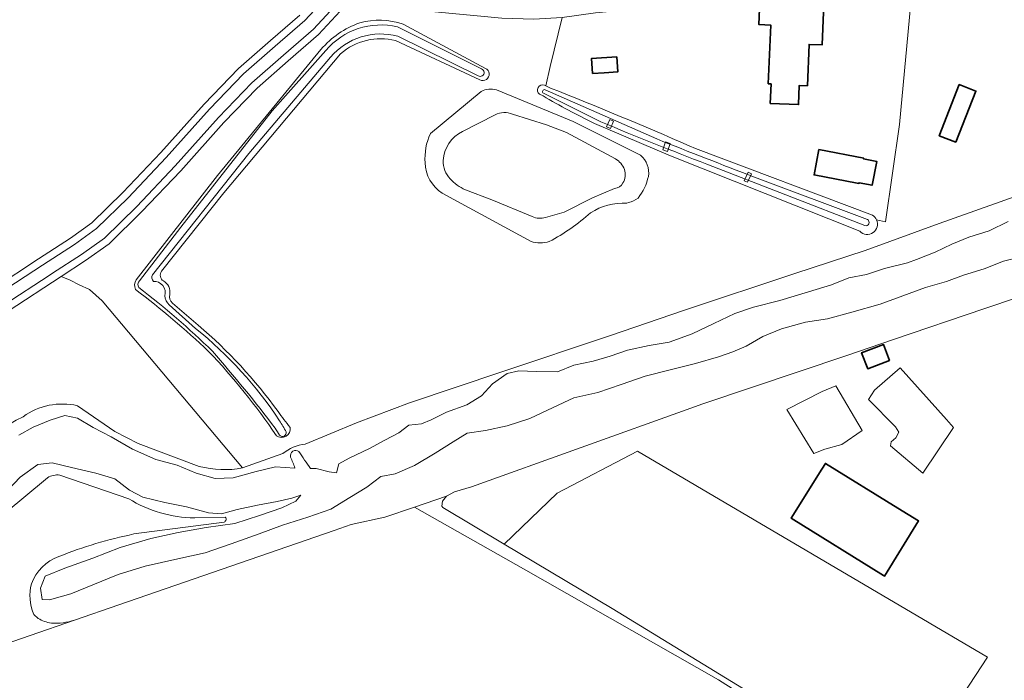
# Model space of a CAD drawing. Header units: metres. Extents: x 201541 to 204988, y 387833 to 394342.
# Tile 41 of 214: x 203492 to 203693, y 389559 to 389694. Entities that reach past the tile are written whole.
import ezdxf

# ---------------------------------------------------------------- set-up
doc = ezdxf.new("R2010")
doc.units = ezdxf.units.M
for name, color, linetype, lineweight in [('B-WE-GR-BOOMTEELT-GV', 110, 'Continuous', 13), ('B-WE-GR-BOS_LOOF-GV', 40, 'Continuous', 13), ('B-WE-GR-BOUWLAND-GV', 80, 'Continuous', 13), ('B-WE-GR-GROENVOORZIENING-GV', 80, 'Continuous', 18), ('B-WE-GR-HOUTWAL-GV', 40, 'Continuous', 13), ('B-WE-IE-TERREINAFSCHEIDING_KUNSTMATIG_HEKWERK-G', 20, 'IE-TERREINAFSCHEIDING-KUNSTMATIG', 18), ('B-WE-KW-KUNSTWERK_DEK-GV', 170, 'Continuous', 18), ('B-WE-OG-BEBOUWING-GV', 7, 'Continuous', 35), ('B-WE-OG-TERREIN_ERF-GV', 7, 'Continuous', 18), ('B-WE-OG-WATER-GV', 130, 'Continuous', 18), ('B-WE-OG-WATER_MEER-GV', 140, 'Continuous', 18), ('B-WE-OG-WATER_SLOOT-GV', 120, 'Continuous', 18), ('B-WE-OG-WEG-GV', 7, 'Continuous', 18), ('B-WE-VH-VERHARDING_FUNDERING_ZAND-GV', 7, 'Continuous', 18)]:
    doc.layers.add(name, color=color, linetype=linetype, lineweight=lineweight)
doc.linetypes.add('IE-TERREINAFSCHEIDING-KUNSTMATIG', pattern='A,4,[82,NLCS.SHX,S=0.75,R=90,X=0,Y=0],4,-2', length=10)

msp = doc.modelspace()

# ---------------------------------------------------------------- linework, layer by layer
at = {"layer": 'B-WE-GR-BOOMTEELT-GV'}
msp.add_lwpolyline([(203590.649, 389586.94), (203612.666, 389573.843), (203642.736, 389555.408), (203671.227, 389538.585), (203671.765, 389538.256), (203682.722, 389552.117), (203681.756, 389552.723), (203689.102, 389563.912), (203617.828, 389605.883), (203601.431, 389597.33)], close=True, dxfattribs=at)
at = {"layer": 'B-WE-GR-BOS_LOOF-GV'}
for points in [[(203537.338, 389602.489), (203508.701, 389636.508), (203506.126, 389638.808), (203504.07, 389639.749), (203502.242, 389640.708), (203500.341, 389641.451), (203489.554, 389634.417)], [(203503.686, 389615.136), (203511.325, 389609.904), (203516.042, 389607.435), (203528.527, 389602.785)]]:
    msp.add_lwpolyline(points, dxfattribs=at)
for points in [[(203492.612, 389612.902, -0.2158533), (203503.686, 389615.136)], [(203474.394, 389595.909, -0.1480968), (203492.612, 389612.902)], [(203528.527, 389602.785, 0.1173391), (203537.338, 389602.489)]]:
    msp.add_lwpolyline(points, format="xyb", dxfattribs=at)
at = {"layer": 'B-WE-GR-BOUWLAND-GV'}
for points in [[(203426.347, 389646.322), (203449.854, 389617.609), (203455.159, 389620.602), (203465.703, 389626.823), (203475.496, 389632.673), (203486.676, 389639.107), (203495.729, 389645.02), (203502.25, 389649.227), (203506.619, 389652.362), (203512.923, 389658.531), (203520.682, 389666.725), (203529.485, 389676.577), (203536.491, 389683.816), (203543.024, 389689.522), (203548.975, 389694.694)], [(203641.396, 389554.829), (203634.316, 389559.307), (203594.569, 389581.896), (203572.368, 389594.492), (203566.302, 389592.41), (203559.451, 389590.963), (203555.989, 389589.747), (203512.132, 389574.571), (203503.106, 389571.464), (203475.891, 389562.096)]]:
    msp.add_lwpolyline(points, dxfattribs=at)
at = {"layer": 'B-WE-GR-GROENVOORZIENING-GV'}
msp.add_lwpolyline([(203590.649, 389586.94), (203578.114, 389594.396), (203577.952, 389594.647), (203578.073, 389595.661), (203578.886, 389596.73), (203572.368, 389594.492), (203594.569, 389581.896), (203634.316, 389559.307), (203641.396, 389554.829), (203642.736, 389555.408), (203612.666, 389573.843)], close=True, dxfattribs=at)
at = {"layer": 'B-WE-GR-HOUTWAL-GV'}
for points in [[(203563.439, 389698.186), (203561.149, 389698.957), (203559.243, 389698.038), (203558.118, 389696.444), (203552.803, 389690.734), (203546.636, 389685.375), (203540.282, 389679.826), (203533.514, 389672.83), (203524.731, 389663), (203516.845, 389654.674), (203510.165, 389648.138), (203505.345, 389644.68), (203500.341, 389641.451), (203502.242, 389640.708), (203504.07, 389639.749), (203506.126, 389638.808), (203508.701, 389636.508), (203537.338, 389602.489), (203545.524, 389605.374)], [(203673.719, 389699.432), (203671.209, 389672.44), (203668.332, 389652.57), (203666.535, 389652.998)], [(203550.125, 389607.286), (203560.541, 389611.616), (203571.331, 389615.712), (203590.184, 389622.018), (203612.094, 389629.355), (203627.414, 389634.587), (203649.843, 389642.092), (203664.228, 389646.781), (203679.281, 389652.267), (203694.791, 389657.757), (203706.432, 389662.015), (203713.994, 389665.082), (203716.666, 389666.131), (203719.374, 389668.245), (203722.275, 389670.794), (203725.889, 389675.107), (203731.55, 389681.572), (203727.065, 389688.02), (203713.923, 389697.068)], [(203598.855, 389680.412), (203599.146, 389680.273), (203600.031, 389684.199), (203602.492, 389694.224), (203596.67, 389693.861), (203590.137, 389694.042), (203576.525, 389695.389)], [(203570.041, 389692.832), (203586.816, 389683.843)], [(203585.693, 389681.504), (203568.52, 389689.514)], [(203515.681, 389640.785), (203532.253, 389662.014), (203553.317, 389687.712)], [(203557.32, 389686.826), (203533.505, 389658.461), (203520.795, 389642.514)], [(203575.609, 389670.546), (203585.984, 389679.135)], [(203589.06, 389679.453), (203604.73, 389673.023), (203618.425, 389666.132)], [(203598.556, 389678.248), (203597.862, 389678.568)], [(203663.109, 389650.665), (203624.507, 389666.059), (203609.026, 389672.604)], [(203596.124, 389648.559), (203578.011, 389658.429)], [(203615.967, 389656.52), (203615.642, 389656.411)], [(203523.039, 389636.039), (203528.281, 389631.528)], [(203497.598, 389600.478), (203488.749, 389593.125)], [(203514.139, 389596.19), (203500.091, 389600.999)], [(203533.824, 389592.443), (203527.58, 389592.304)], [(203515.213, 389589.008), (203533.557, 389591.436)], [(203495.684, 389571.814), (203494.816, 389572.599), (203494.739, 389572.719)], [(203475.891, 389562.096), (203503.106, 389571.464)]]:
    msp.add_lwpolyline(points, dxfattribs=at)
for points in [[(203553.317, 389687.712, -0.1283314), (203561.21, 389693.113)], [(203561.21, 389693.113, -0.1516336), (203570.041, 389692.832)], [(203568.52, 389689.514, 0.2443538), (203557.32, 389686.826)], [(203586.816, 389683.843, -1.0365527), (203585.693, 389681.504)], [(203585.984, 389679.135, -0.2041971), (203589.06, 389679.453)], [(203597.862, 389678.568, -0.8823551), (203598.855, 389680.412)], [(203609.026, 389672.604, -0.019497), (203598.556, 389678.248)], [(203574.536, 389664.619, -0.129353), (203575.609, 389670.546)], [(203618.425, 389666.132, -0.2720474), (203620.023, 389661.841)], [(203578.011, 389658.429, -0.2458656), (203574.536, 389664.619)], [(203620.023, 389661.841, -0.1161175), (203617.948, 389657.435)], [(203617.948, 389657.435, -0.1097524), (203615.967, 389656.52)], [(203615.642, 389656.411, 0.1451872), (203608.23, 389654.446)], [(203608.23, 389654.446, -0.0659053), (203599.824, 389648.576)], [(203666.535, 389652.998, -0.8430783), (203663.109, 389650.665)], [(203599.824, 389648.576, -0.1526972), (203596.124, 389648.559)], [(203515.538, 389638.823, -0.2786552), (203515.681, 389640.785)], [(203520.795, 389642.514, 0.4193087), (203521.204, 389640.55)], [(203530.419, 389626.207, 0.0242395), (203515.538, 389638.823)], [(203521.204, 389640.55, -0.3221401), (203522.503, 389637.817)], [(203522.503, 389637.817, 0.2858476), (203523.039, 389636.039)], [(203528.281, 389631.528, -0.0610471), (203544.559, 389613.966)], [(203544.225, 389609.033, 0.0414045), (203530.419, 389626.207)], [(203544.559, 389613.966, 0.0203944), (203547.036, 389610.7)], [(203547.036, 389610.7, -0.6835692), (203544.225, 389609.033)], [(203545.524, 389605.374, -0.1506664), (203550.125, 389607.286)], [(203500.091, 389600.999, 0.1737272), (203497.598, 389600.478)], [(203527.58, 389592.304, -0.1380929), (203514.139, 389596.19)], [(203533.557, 389591.436, 0.5460333), (203533.824, 389592.443)], [(203499.913, 389584.43, -0.0432665), (203515.213, 389589.008)], [(203494.327, 389578.883, -0.223392), (203499.913, 389584.43)], [(203494.739, 389572.719, -0.1648723), (203494.327, 389578.883)], [(203498.372, 389570.836, -0.0910991), (203495.684, 389571.814)], [(203503.106, 389571.464, -0.0882024), (203498.372, 389570.836)]]:
    msp.add_lwpolyline(points, format="xyb", dxfattribs=at)
msp.add_lwpolyline([(203682.668, 389668.805), (203679.295, 389670.13), (203683.382, 389680.532), (203686.755, 389679.207)], close=True, dxfattribs=at)
at = {"layer": 'B-WE-IE-TERREINAFSCHEIDING_KUNSTMATIG_HEKWERK-G'}
for points in [[(203657.209, 389700.497), (203673.719, 389699.432), (203671.209, 389672.44), (203668.332, 389652.57)], [(203731.55, 389681.572), (203725.889, 389675.107), (203722.275, 389670.794), (203719.374, 389668.245), (203716.666, 389666.131), (203713.994, 389665.082), (203706.432, 389662.015), (203694.791, 389657.757), (203679.281, 389652.267), (203664.228, 389646.781), (203649.843, 389642.092), (203627.414, 389634.587), (203612.094, 389629.355), (203590.184, 389622.018), (203571.331, 389615.712), (203560.541, 389611.616), (203550.125, 389607.286)], [(203738.915, 389660.115), (203737.268, 389657.917), (203734.769, 389655.474), (203732.256, 389653.084), (203729.318, 389650.756), (203726.2, 389648.862), (203722.269, 389646.885), (203717.22, 389644.675), (203708.12, 389641.542), (203688.562, 389634.96), (203669.753, 389628.55)], [(203537.338, 389602.489), (203508.701, 389636.508), (203506.126, 389638.808), (203504.07, 389639.749), (203502.242, 389640.708)], [(203669.753, 389628.55), (203660.494, 389625.395), (203631.114, 389615.54), (203628.647, 389614.652)], [(203628.647, 389614.652), (203584.013, 389598.596), (203580.543, 389597.627), (203578.886, 389596.73)], [(203545.524, 389605.374), (203537.338, 389602.489)], [(203578.886, 389596.73), (203578.073, 389595.661), (203577.952, 389594.647), (203578.114, 389594.396), (203590.649, 389586.94)], [(203590.649, 389586.94), (203612.666, 389573.843), (203642.736, 389555.408)]]:
    msp.add_lwpolyline(points, dxfattribs=at)
at = {"layer": 'B-WE-KW-KUNSTWERK_DEK-GV'}
for points in [[(203611.521, 389671.953), (203612.28, 389671.623), (203612.916, 389673.083), (203612.157, 389673.413)], [(203623.484, 389668.884), (203622.941, 389667.251), (203623.937, 389666.92), (203624.479, 389668.553)], [(203640.383, 389662.708), (203639.577, 389660.965), (203640.253, 389660.653), (203641.059, 389662.396)]]:
    msp.add_lwpolyline(points, close=True, dxfattribs=at)
at = {"layer": 'B-WE-OG-BEBOUWING-GV'}
for points in [[(203655.888, 389700.321), (203642.872, 389700.856), (203642.538, 389692.77), (203644.954, 389692.671), (203644.462, 389680.712), (203645.021, 389680.69), (203644.858, 389676.697), (203650.615, 389676.46), (203650.775, 389680.373), (203652.417, 389680.306), (203652.764, 389688.723), (203655.406, 389688.614)], [(203613.604, 389686.217), (203608.445, 389685.886), (203608.642, 389682.812), (203611.021, 389682.965), (203613.802, 389683.144)], [(203682.668, 389668.805), (203686.755, 389679.207), (203683.382, 389680.532), (203679.295, 389670.13)], [(203662.573, 389660.482), (203662.92, 389660.416), (203662.948, 389660.563), (203665.62, 389660.054), (203666.543, 389664.897), (203663.871, 389665.406), (203663.899, 389665.553), (203654.763, 389667.294), (203653.784, 389662.157)], [(203669.175, 389624.37), (203667.963, 389627.593), (203663.476, 389625.928), (203664.729, 389622.664)], [(203670.824, 389594.287), (203656.082, 389603.394), (203655.346, 389602.208), (203649.153, 389592.228), (203667.962, 389580.554), (203668.142, 389580.438), (203675.078, 389591.659)]]:
    msp.add_lwpolyline(points, close=True, dxfattribs=at)
at = {"layer": 'B-WE-OG-TERREIN_ERF-GV'}
for points in [[(203666.535, 389652.998), (203668.332, 389652.57), (203671.209, 389672.44), (203673.719, 389699.432), (203657.209, 389700.497), (203657.174, 389706.347), (203645.019, 389706.545), (203643.204, 389709.421), (203642.809, 389709.005), (203641.034, 389707.364), (203637.614, 389705.192), (203633.273, 389702.779), (203628.527, 389700.262), (203623.257, 389698.214), (203617.021, 389696.378), (203613.629, 389695.576), (203609.236, 389695.167), (203602.492, 389694.224), (203600.031, 389684.199), (203599.146, 389680.273), (203600.11, 389679.813)], [(203628.359, 389668.065), (203629.593, 389667.531), (203665.663, 389653.952)], [(203708.12, 389641.542), (203688.562, 389634.96), (203669.753, 389628.55), (203660.494, 389625.395), (203631.114, 389615.54), (203628.647, 389614.652), (203584.013, 389598.596), (203580.543, 389597.627), (203578.886, 389596.73), (203578.073, 389595.661), (203577.952, 389594.647), (203578.114, 389594.396), (203590.649, 389586.94), (203601.431, 389597.33), (203617.828, 389605.883), (203689.102, 389563.912), (203681.756, 389552.723)]]:
    msp.add_lwpolyline(points, dxfattribs=at)
for points in [[(203655.888, 389700.321), (203655.406, 389688.614), (203652.764, 389688.723), (203652.417, 389680.306), (203650.775, 389680.373), (203650.615, 389676.46), (203644.858, 389676.697), (203645.021, 389680.69), (203644.462, 389680.712), (203644.954, 389692.671), (203642.538, 389692.77), (203642.872, 389700.856)], [(203608.445, 389685.886), (203613.604, 389686.217), (203613.802, 389683.144), (203611.021, 389682.965), (203608.642, 389682.812)], [(203666.543, 389664.897), (203665.62, 389660.054), (203662.948, 389660.563), (203662.92, 389660.416), (203662.573, 389660.482), (203653.784, 389662.157), (203654.763, 389667.294), (203663.899, 389665.553), (203663.871, 389665.406)], [(203669.175, 389624.37), (203664.729, 389622.664), (203663.476, 389625.928), (203667.963, 389627.593)], [(203680.743, 389612.344), (203682.207, 389610.711), (203675.915, 389601.394), (203669.329, 389606.936), (203669.526, 389607.788), (203670.461, 389608.624), (203671.063, 389609.734), (203670.36, 389610.86), (203664.871, 389616.38), (203666.121, 389618.306), (203671.348, 389622.836)], [(203658.213, 389619.173), (203663.59, 389610.12), (203659.43, 389607.238), (203655.96, 389606.269), (203653.74, 389605.405), (203648.235, 389614.363), (203655.445, 389618.043)], [(203670.824, 389594.287), (203675.078, 389591.659), (203668.142, 389580.438), (203667.962, 389580.554), (203649.153, 389592.228), (203655.346, 389602.208), (203656.082, 389603.394)]]:
    msp.add_lwpolyline(points, close=True, dxfattribs=at)
for points in [[(203600.11, 389679.813, -0.0093003), (203628.359, 389668.065)], [(203665.663, 389653.952, -0.1576018), (203666.535, 389652.998)]]:
    msp.add_lwpolyline(points, format="xyb", dxfattribs=at)
at = {"layer": 'B-WE-OG-WATER-GV'}
for points in [[(203568.876, 389692.312, 0.2795491), (203554.304, 389687.5)], [(203555.269, 389686.123, -0.2907541), (203568.996, 389690.385)], [(203585.359, 389682.342, 1.1342015), (203586.039, 389683.716)], [(203598.987, 389679.48, 0.9315751), (203598.652, 389678.792)], [(203610.356, 389672.961, 0.0089151), (203631.965, 389664.338)], [(203641.677, 389661.677, -0.0027582), (203621.726, 389669.467)], [(203664.129, 389651.826, 0.8715376), (203664.671, 389653.064)], [(203516.328, 389640.602, 0.3564523), (203516.199, 389639.185)], [(203519.155, 389640.448, -0.2711377), (203518.969, 389641.775)], [(203516.199, 389639.185, -0.0314391), (203531.186, 389626.229)], [(203521.492, 389637.522, 0.5279419), (203519.155, 389640.448)], [(203522.38, 389635.711, -0.2086323), (203521.492, 389637.522)], [(203544.872, 389612.082, 0.0785038), (203527.776, 389630.836)], [(203531.186, 389626.229, -0.0193614), (203543.985, 389610.533)], [(203543.985, 389610.533, -0.0121894), (203544.869, 389609.141)], [(203546.241, 389609.828, -0.004098), (203544.872, 389612.082)], [(203544.869, 389609.141, 0.7671268), (203546.241, 389609.828)], [(203548.826, 389605.795, 0.722084), (203547.137, 389604.68)], [(203547.137, 389604.68, -0.0171616), (203547.986, 389602.448)], [(203551.175, 389602.352, -0.0067126), (203548.826, 389605.795)]]:
    msp.add_lwpolyline(points, format="xyb", dxfattribs=at)
for points in [[(203586.039, 389683.716), (203568.876, 389692.312)], [(203568.996, 389690.385), (203585.359, 389682.342)], [(203554.304, 389687.5), (203543.378, 389675.176), (203524.762, 389651.488), (203516.328, 389640.602)], [(203518.969, 389641.775), (203538.616, 389666.518), (203555.269, 389686.123)], [(203598.652, 389678.792), (203610.356, 389672.961)], [(203621.726, 389669.467), (203598.987, 389679.48)], [(203631.965, 389664.338), (203664.129, 389651.826)], [(203664.671, 389653.064), (203641.677, 389661.677)], [(203693.329, 389652.629), (203689.441, 389650.777), (203685.3, 389649.441), (203681.826, 389648.055), (203678.435, 389646.415), (203674.689, 389644.918), (203672.811, 389644.258), (203668.157, 389643.1), (203664.452, 389641.852), (203660.904, 389641.156), (203657.326, 389639.728), (203652.645, 389638.309), (203646.817, 389636.565), (203641.47, 389635.183), (203637.647, 389633.894), (203633.378, 389631.851), (203628.959, 389629.804), (203624.273, 389628.052), (203620.202, 389627.397), (203615.739, 389626.478), (203612.236, 389625.202), (203608.76, 389624.22), (203604.856, 389623.392), (203601.484, 389622.066), (203597.144, 389622.109), (203593.638, 389622.216), (203591.28, 389621.702), (203588.239, 389619.581), (203586.035, 389617.119), (203583.052, 389615.339), (203578.921, 389613.827), (203575.758, 389612.238), (203573.83, 389611.459), (203571.247, 389611.142), (203569.166, 389609.584), (203566.314, 389608.1), (203563.178, 389606.44), (203559.083, 389604.485), (203556.93, 389603.271), (203556.506, 389601.467), (203554.954, 389601.695), (203552.311, 389602.323), (203551.175, 389602.352)], [(203488.52, 389596.835), (203491.995, 389600.59), (203495.652, 389603.188), (203498.543, 389603.492), (203502.504, 389602.573), (203507.463, 389601.368), (203511.331, 389600.218), (203514.304, 389597.927), (203516.991, 389596.503), (203521.511, 389595.394), (203525.934, 389594.523), (203530.424, 389593.309), (203533.026, 389593.084), (203536.269, 389593.976), (203540.36, 389594.9), (203544.364, 389595.632), (203547.409, 389596.318), (203549.23, 389596.931), (203548.161, 389595.669), (203545.305, 389594.354), (203540.817, 389592.776), (203535.729, 389591.159), (203529.94, 389590.336), (203524.186, 389589.331), (203518.64, 389588.102), (203512.37, 389586.257), (203506.837, 389584.095), (203501.132, 389582.066), (203497.083, 389580.432), (203496.169, 389578.005), (203496.493, 389575.682), (203498.002, 389575.63), (203502.355, 389576.801), (203506.812, 389578.626), (203512.019, 389580.755), (203517.515, 389582.485), (203524.172, 389583.94), (203529.725, 389585.176), (203535.036, 389587.02), (203540.695, 389589.06), (203545.46, 389590.808), (203550.632, 389592.44), (203555.301, 389594.074), (203559.198, 389596.448), (203562.644, 389598.539), (203565.5, 389600.748), (203568.399, 389601.293), (203572.337, 389602.951), (203576.563, 389605.476), (203580.279, 389607.768), (203583.105, 389609.565), (203586.846, 389610.063), (203591.275, 389611.04), (203595.864, 389612.509), (203600.624, 389614.765), (203604.843, 389616.729), (203609.714, 389617.8), (203614.506, 389619.489), (203619.358, 389621.127), (203624.446, 389622.45), (203629.625, 389623.75), (203634.282, 389625.058), (203637.254, 389626.12), (203639.937, 389627.261), (203643.38, 389629.208), (203647.144, 389630.771), (203652.021, 389632.168), (203656.548, 389632.833), (203661.472, 389634.16), (203667.257, 389635.818), (203671.841, 389637.49), (203676.508, 389639.235), (203680.776, 389640.436), (203684.253, 389641.699), (203688.479, 389643.017), (203692.401, 389644.55), (203695.723, 389645.405)], [(203527.776, 389630.836), (203522.38, 389635.711)], [(203547.986, 389602.448), (203544.035, 389602.718), (203540.088, 389601.752), (203535.431, 389600.431), (203531.786, 389600.307), (203527.913, 389601.372), (203524.008, 389603.043), (203519.689, 389604.19), (203514.913, 389606.292), (203510.592, 389608.763), (203506.883, 389610.7), (203503.723, 389612.622), (203501.153, 389613.134), (203498.133, 389612.175), (203494.686, 389610.756), (203491.733, 389609.113)]]:
    msp.add_lwpolyline(points, dxfattribs=at)
for points in [[(203680.743, 389612.344), (203671.348, 389622.836), (203666.121, 389618.306), (203664.871, 389616.38), (203670.36, 389610.86), (203671.063, 389609.734), (203670.461, 389608.624), (203669.526, 389607.788), (203669.329, 389606.936), (203675.915, 389601.394), (203682.207, 389610.711)], [(203658.213, 389619.173), (203655.445, 389618.043), (203648.235, 389614.363), (203653.74, 389605.405), (203655.96, 389606.269), (203659.43, 389607.238), (203663.59, 389610.12)]]:
    msp.add_lwpolyline(points, close=True, dxfattribs=at)
at = {"layer": 'B-WE-OG-WATER_MEER-GV'}
for points in [[(203592.362, 389674.5, 0.225916), (203588.821, 389674.402)], [(203582.151, 389671.001, 0.2737031), (203578.24, 389665.065)], [(203578.24, 389665.065, 0.2037955), (203579.617, 389661.34)], [(203615.132, 389663.26, 0.1872014), (203613.305, 389665.402)], [(203614.843, 389660.51, 0.2236125), (203615.132, 389663.26)], [(203579.617, 389661.34, 0.1002043), (203582.746, 389659.128)], [(203613.145, 389659.342, 0.2156138), (203614.843, 389660.51)], [(203596.333, 389653.639, 0.1714559), (203599.074, 389653.489)]]:
    msp.add_lwpolyline(points, format="xyb", dxfattribs=at)
for points in [[(203588.821, 389674.402), (203582.151, 389671.001)], [(203613.305, 389665.402), (203603.363, 389670.757), (203599.233, 389672.354), (203592.362, 389674.5)], [(203582.746, 389659.128), (203588.146, 389657.042), (203596.333, 389653.639)], [(203599.074, 389653.489), (203602.863, 389654.562), (203608.655, 389657.477), (203613.145, 389659.342)]]:
    msp.add_lwpolyline(points, dxfattribs=at)
at = {"layer": 'B-WE-OG-WATER_SLOOT-GV'}
for points in [[(203561.21, 389693.113, 0.1283314), (203553.317, 389687.712)], [(203570.041, 389692.832, 0.1516336), (203561.21, 389693.113)], [(203554.304, 389687.5, -0.2795491), (203568.876, 389692.312)], [(203568.996, 389690.385, 0.2907541), (203555.269, 389686.123)], [(203557.32, 389686.826, -0.2443538), (203568.52, 389689.514)], [(203586.039, 389683.716, -1.1342015), (203585.359, 389682.342)], [(203585.693, 389681.504, 1.0365527), (203586.816, 389683.843)], [(203589.06, 389679.453, 0.2041971), (203585.984, 389679.135)], [(203598.855, 389680.412, 0.8823551), (203597.862, 389678.568)], [(203598.652, 389678.792, -0.9315751), (203598.987, 389679.48)], [(203628.359, 389668.065, 0.0093003), (203600.11, 389679.813)], [(203598.556, 389678.248, 0.019497), (203609.026, 389672.604)], [(203588.821, 389674.402, -0.225916), (203592.362, 389674.5)], [(203631.965, 389664.338, -0.0089151), (203610.356, 389672.961)], [(203578.24, 389665.065, -0.2737031), (203582.151, 389671.001)], [(203575.609, 389670.546, 0.129353), (203574.536, 389664.619)], [(203621.726, 389669.467, 0.0027582), (203641.677, 389661.677)], [(203579.617, 389661.34, -0.2037955), (203578.24, 389665.065)], [(203613.305, 389665.402, -0.1872014), (203615.132, 389663.26)], [(203620.023, 389661.841, 0.2720474), (203618.425, 389666.132)], [(203574.536, 389664.619, 0.2458656), (203578.011, 389658.429)], [(203615.132, 389663.26, -0.2236125), (203614.843, 389660.51)], [(203582.746, 389659.128, -0.1002043), (203579.617, 389661.34)], [(203617.948, 389657.435, 0.1161175), (203620.023, 389661.841)], [(203614.843, 389660.51, -0.2156138), (203613.145, 389659.342)], [(203615.967, 389656.52, 0.1097524), (203617.948, 389657.435)], [(203608.23, 389654.446, -0.1451872), (203615.642, 389656.411)], [(203599.074, 389653.489, -0.1714559), (203596.333, 389653.639)], [(203599.824, 389648.576, 0.0659053), (203608.23, 389654.446)], [(203663.109, 389650.665, 0.8430783), (203666.535, 389652.998)], [(203664.671, 389653.064, -0.8715376), (203664.129, 389651.826)], [(203666.535, 389652.998, 0.1576018), (203665.663, 389653.952)], [(203596.124, 389648.559, 0.1526972), (203599.824, 389648.576)], [(203515.681, 389640.785, 0.2786552), (203515.538, 389638.823)], [(203516.199, 389639.185, -0.3564523), (203516.328, 389640.602)], [(203518.969, 389641.775, 0.2711377), (203519.155, 389640.448)], [(203521.204, 389640.55, -0.4193087), (203520.795, 389642.514)], [(203515.538, 389638.823, -0.0242395), (203530.419, 389626.207)], [(203531.186, 389626.229, 0.0314391), (203516.199, 389639.185)], [(203519.155, 389640.448, -0.5279419), (203521.492, 389637.522)], [(203522.503, 389637.817, 0.3221401), (203521.204, 389640.55)], [(203521.492, 389637.522, 0.2086323), (203522.38, 389635.711)], [(203523.039, 389636.039, -0.2858476), (203522.503, 389637.817)], [(203527.776, 389630.836, -0.0785038), (203544.872, 389612.082)], [(203544.559, 389613.966, 0.0610471), (203528.281, 389631.528)], [(203530.419, 389626.207, -0.0414045), (203544.225, 389609.033)], [(203543.985, 389610.533, 0.0193614), (203531.186, 389626.229)], [(203503.686, 389615.136, 0.2158533), (203492.612, 389612.902)], [(203492.612, 389612.902, 0.1480968), (203474.394, 389595.909)], [(203547.036, 389610.7, -0.0203944), (203544.559, 389613.966)], [(203544.869, 389609.141, 0.0121894), (203543.985, 389610.533)], [(203544.225, 389609.033, 0.6835692), (203547.036, 389610.7)], [(203544.872, 389612.082, 0.004098), (203546.241, 389609.828)], [(203546.241, 389609.828, -0.7671268), (203544.869, 389609.141)], [(203550.125, 389607.286, 0.1506664), (203545.524, 389605.374)], [(203547.137, 389604.68, -0.722084), (203548.826, 389605.795)], [(203547.986, 389602.448, 0.0171616), (203547.137, 389604.68)], [(203548.826, 389605.795, 0.0067126), (203551.175, 389602.352)], [(203537.338, 389602.489, -0.1173391), (203528.527, 389602.785)], [(203497.598, 389600.478, -0.1737272), (203500.091, 389600.999)], [(203514.139, 389596.19, 0.1380929), (203527.58, 389592.304)], [(203533.824, 389592.443, -0.5460333), (203533.557, 389591.436)], [(203515.213, 389589.008, 0.0432665), (203499.913, 389584.43)], [(203499.913, 389584.43, 0.223392), (203494.327, 389578.883)], [(203494.327, 389578.883, 0.1648723), (203494.739, 389572.719)], [(203495.684, 389571.814, 0.0910991), (203498.372, 389570.836)], [(203498.372, 389570.836, 0.0882024), (203503.106, 389571.464)]]:
    msp.add_lwpolyline(points, format="xyb", dxfattribs=at)
for points in [[(203586.816, 389683.843), (203570.041, 389692.832)], [(203568.876, 389692.312), (203586.039, 389683.716)], [(203568.52, 389689.514), (203585.693, 389681.504)], [(203585.359, 389682.342), (203568.996, 389690.385)], [(203553.317, 389687.712), (203532.253, 389662.014), (203515.681, 389640.785)], [(203516.328, 389640.602), (203524.762, 389651.488), (203543.378, 389675.176), (203554.304, 389687.5)], [(203520.795, 389642.514), (203533.505, 389658.461), (203557.32, 389686.826)], [(203555.269, 389686.123), (203538.616, 389666.518), (203518.969, 389641.775)], [(203733.007, 389684.738), (203731.55, 389681.572), (203725.889, 389675.107), (203722.275, 389670.794), (203719.374, 389668.245), (203716.666, 389666.131), (203713.994, 389665.082), (203706.432, 389662.015), (203694.791, 389657.757), (203679.281, 389652.267), (203664.228, 389646.781), (203649.843, 389642.092), (203627.414, 389634.587), (203612.094, 389629.355), (203590.184, 389622.018), (203571.331, 389615.712), (203560.541, 389611.616), (203550.125, 389607.286)], [(203585.984, 389679.135), (203575.609, 389670.546)], [(203618.425, 389666.132), (203604.73, 389673.023), (203589.06, 389679.453)], [(203610.356, 389672.961), (203598.652, 389678.792)], [(203600.11, 389679.813), (203599.146, 389680.273), (203598.855, 389680.412)], [(203598.987, 389679.48), (203621.726, 389669.467)], [(203597.862, 389678.568), (203598.556, 389678.248)], [(203582.151, 389671.001), (203588.821, 389674.402)], [(203592.362, 389674.5), (203599.233, 389672.354), (203603.363, 389670.757), (203613.305, 389665.402)], [(203609.026, 389672.604), (203624.507, 389666.059), (203663.109, 389650.665)], [(203665.663, 389653.952), (203629.593, 389667.531), (203628.359, 389668.065)], [(203664.129, 389651.826), (203631.965, 389664.338)], [(203641.677, 389661.677), (203664.671, 389653.064)], [(203596.333, 389653.639), (203588.146, 389657.042), (203582.746, 389659.128)], [(203613.145, 389659.342), (203608.655, 389657.477), (203602.863, 389654.562), (203599.074, 389653.489)], [(203578.011, 389658.429), (203596.124, 389648.559)], [(203615.642, 389656.411), (203615.967, 389656.52)], [(203551.175, 389602.352), (203552.311, 389602.323), (203554.954, 389601.695), (203556.506, 389601.467), (203556.93, 389603.271), (203559.083, 389604.485), (203563.178, 389606.44), (203566.314, 389608.1), (203569.166, 389609.584), (203571.247, 389611.142), (203573.83, 389611.459), (203575.758, 389612.238), (203578.921, 389613.827), (203583.052, 389615.339), (203586.035, 389617.119), (203588.239, 389619.581), (203591.28, 389621.702), (203593.638, 389622.216), (203597.144, 389622.109), (203601.484, 389622.066), (203604.856, 389623.392), (203608.76, 389624.22), (203612.236, 389625.202), (203615.739, 389626.478), (203620.202, 389627.397), (203624.273, 389628.052), (203628.959, 389629.804), (203633.378, 389631.851), (203637.647, 389633.894), (203641.47, 389635.183), (203646.817, 389636.565), (203652.645, 389638.309), (203657.326, 389639.728), (203660.904, 389641.156), (203664.452, 389641.852), (203668.157, 389643.1), (203672.811, 389644.258), (203674.689, 389644.918), (203678.435, 389646.415), (203681.826, 389648.055), (203685.3, 389649.441), (203689.441, 389650.777), (203693.329, 389652.629)], [(203695.723, 389645.405), (203692.401, 389644.55), (203688.479, 389643.017), (203684.253, 389641.699), (203680.776, 389640.436), (203676.508, 389639.235), (203671.841, 389637.49), (203667.257, 389635.818), (203661.472, 389634.16), (203656.548, 389632.833), (203652.021, 389632.168), (203647.144, 389630.771), (203643.38, 389629.208), (203639.937, 389627.261), (203637.254, 389626.12), (203634.282, 389625.058), (203629.625, 389623.75), (203624.446, 389622.45), (203619.358, 389621.127), (203614.506, 389619.489), (203609.714, 389617.8), (203604.843, 389616.729), (203600.624, 389614.765), (203595.864, 389612.509), (203591.275, 389611.04), (203586.846, 389610.063), (203583.105, 389609.565), (203580.279, 389607.768), (203576.563, 389605.476), (203572.337, 389602.951), (203568.399, 389601.293), (203565.5, 389600.748), (203562.644, 389598.539), (203559.198, 389596.448), (203555.301, 389594.074), (203550.632, 389592.44), (203545.46, 389590.808), (203540.695, 389589.06), (203535.036, 389587.02), (203529.725, 389585.176), (203524.172, 389583.94), (203517.515, 389582.485), (203512.019, 389580.755), (203506.812, 389578.626), (203502.355, 389576.801), (203498.002, 389575.63), (203496.493, 389575.682), (203496.169, 389578.005), (203497.083, 389580.432), (203501.132, 389582.066), (203506.837, 389584.095), (203512.37, 389586.257), (203518.64, 389588.102), (203524.186, 389589.331), (203529.94, 389590.336), (203535.729, 389591.159), (203540.817, 389592.776), (203545.305, 389594.354), (203548.161, 389595.669), (203549.23, 389596.931), (203547.409, 389596.318), (203544.364, 389595.632), (203540.36, 389594.9), (203536.269, 389593.976), (203533.026, 389593.084), (203530.424, 389593.309), (203525.934, 389594.523), (203521.511, 389595.394), (203516.991, 389596.503), (203514.304, 389597.927), (203511.331, 389600.218), (203507.463, 389601.368), (203502.504, 389602.573), (203498.543, 389603.492), (203495.652, 389603.188), (203491.995, 389600.59), (203488.52, 389596.835)], [(203503.106, 389571.464), (203512.132, 389574.571), (203555.989, 389589.747), (203559.451, 389590.963), (203566.302, 389592.41), (203572.368, 389594.492), (203578.886, 389596.73), (203580.543, 389597.627), (203584.013, 389598.596), (203628.647, 389614.652), (203631.114, 389615.54), (203660.494, 389625.395), (203669.753, 389628.55), (203688.562, 389634.96), (203708.12, 389641.542)], [(203522.38, 389635.711), (203527.776, 389630.836)], [(203528.281, 389631.528), (203523.039, 389636.039)], [(203528.527, 389602.785), (203516.042, 389607.435), (203511.325, 389609.904), (203503.686, 389615.136)], [(203491.733, 389609.113), (203494.686, 389610.756), (203498.133, 389612.175), (203501.153, 389613.134), (203503.723, 389612.622), (203506.883, 389610.7), (203510.592, 389608.763), (203514.913, 389606.292), (203519.689, 389604.19), (203524.008, 389603.043), (203527.913, 389601.372), (203531.786, 389600.307), (203535.431, 389600.431), (203540.088, 389601.752), (203544.035, 389602.718), (203547.986, 389602.448)], [(203545.524, 389605.374), (203537.338, 389602.489)], [(203488.749, 389593.125), (203497.598, 389600.478)], [(203500.091, 389600.999), (203514.139, 389596.19)], [(203527.58, 389592.304), (203533.824, 389592.443)], [(203533.557, 389591.436), (203515.213, 389589.008)], [(203494.739, 389572.719), (203494.816, 389572.599), (203495.684, 389571.814)]]:
    msp.add_lwpolyline(points, dxfattribs=at)
at = {"layer": 'B-WE-OG-WEG-GV'}
for points in [[(203487.461, 389637.828), (203496.546, 389643.762), (203503.094, 389647.987), (203507.586, 389651.21), (203513.993, 389657.479), (203521.786, 389665.709), (203530.584, 389675.555), (203537.525, 389682.728), (203544.009, 389688.391), (203550.019, 389693.614), (203555.006, 389698.972)], [(203556.951, 389697.392), (203551.759, 389691.814), (203545.651, 389686.506), (203539.248, 389680.914), (203532.415, 389673.852), (203523.627, 389664.016), (203515.776, 389655.726), (203509.198, 389649.29), (203504.501, 389645.92), (203498.618, 389642.124), (203497.907, 389641.665), (203488.769, 389635.696)], [(203489.554, 389634.417), (203500.341, 389641.451), (203505.345, 389644.68), (203510.165, 389648.138), (203516.845, 389654.674), (203524.731, 389663), (203533.514, 389672.83), (203540.282, 389679.826), (203546.636, 389685.375), (203552.803, 389690.734), (203558.118, 389696.444)], [(203548.975, 389694.694), (203543.024, 389689.522), (203536.491, 389683.816), (203529.485, 389676.577), (203520.682, 389666.725), (203512.923, 389658.531), (203506.619, 389652.362), (203502.25, 389649.227), (203495.729, 389645.02), (203486.676, 389639.107)]]:
    msp.add_lwpolyline(points, dxfattribs=at)
at = {"layer": 'B-WE-VH-VERHARDING_FUNDERING_ZAND-GV'}
for points in [[(203555.006, 389698.972), (203550.019, 389693.614), (203544.009, 389688.391), (203537.525, 389682.728), (203530.584, 389675.555), (203521.786, 389665.709), (203513.993, 389657.479), (203507.586, 389651.21), (203503.094, 389647.987), (203496.546, 389643.762), (203487.461, 389637.828)], [(203488.769, 389635.696), (203497.907, 389641.665), (203498.618, 389642.124), (203504.501, 389645.92), (203509.198, 389649.29), (203515.776, 389655.726), (203523.627, 389664.016), (203532.415, 389673.852), (203539.248, 389680.914), (203545.651, 389686.506), (203551.759, 389691.814), (203556.951, 389697.392)]]:
    msp.add_lwpolyline(points, dxfattribs=at)

doc.saveas('drawing.dxf')
